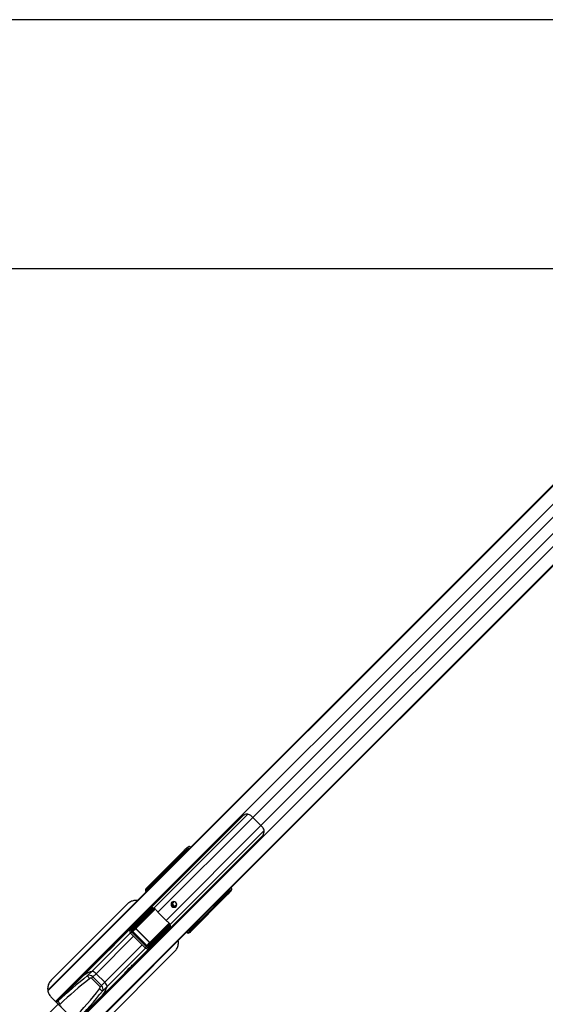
# Paper-space layout '2.5M DUO Wall Base Bracket' of a CAD drawing. Header units: millimetres. Extents: x 20 to 18989, y 40 to 14956.
# Tile 64 of 109: x 5294 to 6177, y 13301 to 14956. Entities that reach past the tile are written whole.
import ezdxf

# ---------------------------------------------------------------- set-up
doc = ezdxf.new("R2010")
doc.units = ezdxf.units.MM
doc.layers.add('COMPONENT_GEOMETRY', color=7, linetype='Continuous')
doc.styles.add('SLDTEXTSTYLE1', font='TXT', dxfattribs={"width": 0.75})
doc.dimstyles.new('SLDDIMSTYLE0', dxfattribs={"dimtxt": 150, "dimasz": 6.604, "dimexe": 0, "dimexo": 0.0625, "dimgap": 37.5, "dimtad": 0, "dimtih": 1, "dimtoh": 1, "dimdec": 0, "dimlfac": 0.5, "dimrnd": 1e-09, "dimzin": 12, "dimdsep": 46, "dimtxsty": 'SLDTEXTSTYLE1', "dimsah": 1, "dimcen": 0.09, "dimadec": 0, "dimazin": 3, "dimtfac": 1, "dimtdec": 0, "dimtofl": 0, "dimtmove": 0, "dimatfit": 3, "dimfxl": 1, "dimfrac": 2, "dimtolj": 1, "dimtzin": 12, "dimarcsym": 0})

# ---------------------------------------------------------------- blocks, each defined once
blk = doc.blocks.new('_D_21')
at = {"layer": 'COMPONENT_GEOMETRY', "color": 7, "ltscale": 2}
for p, q in [((6537.7, 14955.6), (559, 14955.6)), ((565.4, 14955.6), (565.4, 12296.7)), ((565.4, 9399.7), (565.4, 12058.6)), ((4049.4, 9399.7), (559, 9399.7))]:
    blk.add_line(p, q, dxfattribs=at)
for points in [[(565.4, 14955.6), (564.3, 14949), (566.4, 14949)], [(565.4, 9399.7), (566.4, 9406.3), (564.3, 9406.3)]]:
    blk.add_solid(points, dxfattribs=at)
at = {"layer": 'COMPONENT_GEOMETRY', "color": 7, "ltscale": 2, "insert": (343.7, 12252), "char_height": 150, "attachment_point": 1, "style": 'SLDTEXTSTYLE1'}
blk.add_mtext('2778', dxfattribs=at)

psp = doc.layouts.new('2.5M DUO Wall Base Bracket')

# ---------------------------------------------------------------- linework, layer by layer
at = {"color": 8, "linetype": 'Continuous', "lineweight": 25, "ltscale": 2}
for p, q in [((6551.47, 14534.14), (5341.11, 13323.78)), ((6550.96, 14534.65), (5560.48, 13544.16)), ((6568.58, 14520.72), (5353.93, 13306.06)), ((6604.36, 14484.94), (5389.71, 13270.28)), ((6617.79, 14467.82), (5407.16, 13257.19)), ((6618.29, 14467.31), (5632.67, 13481.69)), ((6520.13, 14450.4), (5685.18, 13615.46)), ((6534.05, 14436.48), (5699.11, 13601.53)), ((5677.2, 13620.64), (5519.32, 13462.76)), ((5685.18, 13615.46), (5525.96, 13456.24)), ((5699.11, 13601.53), (5539.88, 13442.31)), ((5704.29, 13593.55), (5546.41, 13435.67)), ((5573.07, 13557.3), (5571.54, 13558.67)), ((5573.78, 13560.15), (5574.91, 13559.14)), ((5554.18, 13537.86), (5340.93, 13324.61)), ((5516.98, 13501.21), (5515.79, 13502.63)), ((5516.38, 13503.5), (5515.85, 13502.97)), ((5516.06, 13502.78), (5517.19, 13501.42)), ((5516.57, 13503.94), (5516.64, 13504.02)), ((5516.9, 13502.15), (5517.36, 13502.62)), ((5517.36, 13502.62), (5517.87, 13502.11)), ((5518.93, 13503.16), (5518.42, 13503.67)), ((5519.31, 13504.57), (5519.82, 13504.06)), ((5527.21, 13511.44), (5525.84, 13513.09)), ((5526.1, 13513.23), (5527.42, 13511.65)), ((5508.66, 13495.94), (5508.74, 13496.02)), ((5508.99, 13494.16), (5509.46, 13494.62)), ((5509.27, 13493.88), (5509.74, 13494.34)), ((5509.36, 13493.63), (5509.37, 13493.61)), ((5642.31, 13487.89), (5640.95, 13489.42)), ((5642.79, 13491.26), (5643.79, 13490.14)), ((5620.31, 13469.34), (5407.96, 13256.98)), ((5489.15, 13429.57), (5521.03, 13461.45)), ((5521.4, 13461.12), (5489.39, 13429.11)), ((5515.76, 13463.07), (5514.76, 13461.76)), ((5512.76, 13405.74), (5544.82, 13437.81)), ((5545.13, 13437.41), (5513.22, 13405.5)), ((5546.16, 13435.78), (5545.3, 13434.72)), ((5586.28, 13432.14), (5584.86, 13433.33)), ((5585.07, 13433.54), (5586.42, 13432.41)), ((5585.76, 13434.22), (5586.27, 13433.71)), ((5585.8, 13433.25), (5586.27, 13433.71)), ((5586.62, 13432.2), (5587.15, 13432.73)), ((5587.32, 13434.77), (5586.81, 13435.28)), ((5587.71, 13436.18), (5588.22, 13435.67)), ((5596.73, 13442.19), (5595.09, 13443.56)), ((5595.3, 13443.77), (5596.88, 13442.45)), ((5479.59, 13421.39), (5414.91, 13356.72)), ((5479.52, 13421.46), (5481.4, 13423.34)), ((5577.26, 13425.73), (5577.27, 13425.71)), ((5577.99, 13426.09), (5577.53, 13425.62)), ((5578.27, 13425.81), (5577.81, 13425.34)), ((5485.12, 13415.86), (5422.11, 13352.85)), ((5499.51, 13401.47), (5436.5, 13338.46)), ((5505.04, 13395.94), (5440.37, 13331.27)), ((5505.11, 13395.87), (5506.99, 13397.75)), ((5358, 13306.39), (5355.76, 13304.23))]:
    psp.add_line(p, q, dxfattribs=at)
at = {"color": 7, "linetype": 'Continuous', "lineweight": 25, "ltscale": 2}
for p, q in [((6618.57, 14467.04), (5648.46, 13496.93)), ((6307.05, 14291.29), (5575.65, 13559.89)), ((5668.36, 13617.95), (5355.2, 13304.79)), ((5699.11, 13601.53), (5685.18, 13615.46)), ((5388.44, 13271.56), (5701.59, 13584.71)), ((5574.97, 13563.86), (5577.64, 13566.52)), ((5575.18, 13564.66), (5577.64, 13566.52)), ((5569.44, 13559.33), (5505.78, 13495.67)), ((5507.53, 13496.99), (5569.9, 13559.36)), ((5571.54, 13558.67), (5526.1, 13513.23)), ((5571.36, 13555.6), (5558.75, 13542.99)), ((5575.65, 13559.89), (5571.36, 13555.6)), ((5573.73, 13562.92), (5574.97, 13563.86)), ((5575.03, 13561.08), (5573.78, 13560.15)), ((5556.59, 13540.83), (5340.83, 13325.07)), ((5554.18, 13537.86), (5553.93, 13537.49)), ((5560.48, 13544.16), (5554.18, 13537.86)), ((5555.96, 13539.3), (5560.48, 13544.16)), ((5558.75, 13542.99), (5556.59, 13540.83)), ((5511.88, 13499.98), (5508.67, 13495.95)), ((5511.95, 13500.06), (5508.74, 13496.02)), ((5509.73, 13497.02), (5514.3, 13502.53)), ((5515.79, 13502.63), (5511.1, 13496.97)), ((5521.33, 13509.91), (5516.57, 13503.94)), ((5521.43, 13510.03), (5516.64, 13504.02)), ((5516.64, 13504.02), (5517.72, 13505.09)), ((5516.9, 13502.15), (5517.41, 13501.64)), ((5518.42, 13503.67), (5517.36, 13502.62)), ((5517.72, 13505.09), (5524.41, 13513.17)), ((5519.31, 13504.57), (5518.42, 13503.67)), ((5525.79, 13513.14), (5519.09, 13505.05)), ((5521.43, 13510.03), (5521.34, 13509.9)), ((5505.78, 13495.67), (5507.53, 13496.99)), ((5508.74, 13496.02), (5509.73, 13497.02)), ((5508.99, 13494.16), (5509.27, 13493.88)), ((5509.27, 13493.88), (5509.47, 13493.7)), ((5510.43, 13495.6), (5509.46, 13494.62)), ((5509.46, 13494.62), (5509.74, 13494.34)), ((5509.74, 13494.34), (5510.71, 13495.32)), ((5510.43, 13495.6), (5511.33, 13496.49)), ((5510.71, 13495.32), (5510.43, 13495.6)), ((5510.71, 13495.32), (5511.61, 13496.21)), ((5511.33, 13496.49), (5511.61, 13496.21)), ((5642.98, 13485.79), (5579.32, 13422.13)), ((5643.01, 13486.25), (5580.64, 13423.88)), ((5596.88, 13442.45), (5642.31, 13487.89)), ((5636.64, 13485.11), (5631.47, 13479.94)), ((5644.15, 13492.62), (5636.64, 13485.11)), ((5643.79, 13490.14), (5644.73, 13491.38)), ((5648.46, 13496.93), (5644.15, 13492.62)), ((5647.5, 13491.32), (5646.57, 13490.08)), ((5650.17, 13494), (5647.5, 13491.32)), ((5648.31, 13491.53), (5650.17, 13494)), ((5474.74, 13470.02), (5346.5, 13341.78)), ((5623.29, 13471.76), (5408.4, 13256.86)), ((5618.41, 13468.08), (5620.31, 13469.34)), ((5632.67, 13481.69), (5620.23, 13470.1)), ((5622.47, 13471.49), (5620.31, 13469.34)), ((5628.36, 13477.38), (5620.98, 13470.51)), ((5620.98, 13470.51), (5622.47, 13471.49)), ((5628.36, 13477.38), (5622.47, 13471.49)), ((5625.44, 13473.91), (5623.29, 13471.76)), ((5631.47, 13479.94), (5625.44, 13473.91)), ((5632.67, 13481.69), (5628.36, 13477.38)), ((5479.79, 13427.46), (5513.76, 13461.35)), ((5516.35, 13461.11), (5481.65, 13426.49)), ((5483.84, 13426.48), (5518.33, 13460.97)), ((5518.82, 13460.04), (5484.33, 13425.55)), ((5512.07, 13460.97), (5511.8, 13461.24)), ((5516.12, 13461.84), (5518.37, 13461.65)), ((5539.88, 13442.31), (5525.96, 13456.24)), ((5483.78, 13432.66), (5452.07, 13400.95)), ((5483.84, 13432.73), (5479.38, 13427)), ((5484.29, 13433.25), (5479.79, 13427.46)), ((5498.39, 13447.31), (5484.29, 13433.25)), ((5509.2, 13400.68), (5543.69, 13435.17)), ((5544.62, 13434.69), (5510.13, 13400.2)), ((5510.14, 13398), (5544.76, 13432.7)), ((5585.29, 13433.76), (5585.8, 13433.25)), ((5586.27, 13433.71), (5587.32, 13434.77)), ((5587.32, 13434.77), (5588.22, 13435.67)), ((5587.59, 13432.93), (5593.57, 13437.69)), ((5587.59, 13432.93), (5587.66, 13432.99)), ((5587.66, 13432.99), (5593.68, 13437.78)), ((5588.74, 13434.07), (5587.66, 13432.99)), ((5588.7, 13435.44), (5596.78, 13442.15)), ((5596.81, 13440.77), (5588.74, 13434.07)), ((5593.57, 13437.69), (5593.68, 13437.78)), ((5479.52, 13421.46), (5505.11, 13395.87)), ((5481.4, 13423.34), (5506.99, 13397.75)), ((5483.92, 13423.81), (5483.49, 13423.39)), ((5507.03, 13399.85), (5483.49, 13423.39)), ((5489.09, 13428.12), (5483.92, 13423.81)), ((5483.92, 13423.81), (5507.46, 13400.27)), ((5484.33, 13425.55), (5489.15, 13429.57)), ((5489.3, 13428.33), (5489.09, 13428.12)), ((5511.77, 13405.44), (5489.09, 13428.12)), ((5489.3, 13428.33), (5511.98, 13405.65)), ((5545, 13430.11), (5511.11, 13396.15)), ((5544.89, 13428.15), (5544.62, 13428.42)), ((5577.53, 13425.62), (5577.81, 13425.34)), ((5578.96, 13427.06), (5577.99, 13426.09)), ((5577.99, 13426.09), (5578.27, 13425.81)), ((5578.27, 13425.81), (5579.24, 13426.78)), ((5579.86, 13427.96), (5578.96, 13427.06)), ((5579.24, 13426.78), (5578.96, 13427.06)), ((5580.14, 13427.68), (5579.24, 13426.78)), ((5580.64, 13423.88), (5579.32, 13422.13)), ((5579.6, 13425.02), (5583.62, 13428.23)), ((5579.67, 13425.09), (5579.6, 13425.02)), ((5579.67, 13425.09), (5583.71, 13428.3)), ((5580.66, 13426.08), (5579.67, 13425.09)), ((5579.86, 13427.96), (5580.14, 13427.68)), ((5580.62, 13427.45), (5586.28, 13432.14)), ((5586.18, 13430.66), (5580.66, 13426.08)), ((5484.6, 13368.43), (5516.31, 13400.13)), ((5507.46, 13400.27), (5507.03, 13399.85)), ((5507.46, 13400.27), (5511.77, 13405.44)), ((5513.22, 13405.5), (5509.2, 13400.68)), ((5510.65, 13395.73), (5516.38, 13400.19)), ((5511.11, 13396.15), (5516.89, 13400.64)), ((5511.98, 13405.65), (5511.77, 13405.44)), ((5530.96, 13414.74), (5516.89, 13400.64)), ((5437.62, 13386.5), (5398.88, 13347.76)), ((5426.13, 13262.15), (5554.37, 13390.39)), ((5355.7, 13304.29), (5401.53, 13350.13)), ((5407.7, 13349.51), (5414.91, 13356.72)), ((5416.63, 13347.38), (5422.11, 13352.85)), ((5422.11, 13352.85), (5436.5, 13338.46)), ((5431.41, 13315.23), (5470.15, 13353.98)), ((5414.38, 13345.12), (5416.63, 13347.38)), ((5428.77, 13330.74), (5414.38, 13345.12)), ((5416.63, 13347.38), (5431.02, 13332.99)), ((5431.02, 13332.99), (5436.5, 13338.46)), ((5387.94, 13272.05), (5433.78, 13317.89)), ((5428.77, 13330.74), (5431.02, 13332.99)), ((5433.16, 13324.06), (5440.37, 13331.27)), ((5346.5, 13313.49), (5358.24, 13301.75))]:
    psp.add_line(p, q, dxfattribs=at)
at = {"color": 7, "linetype": 'Continuous', "lineweight": 25, "ltscale": 2, "flags": 128}
for points in [[(6535.83, 14536.92), (5333.11, 14536.86), (4051.92, 14536.84)], [(5556.39, 13465.68), (5557.4, 13467.22), (5557.71, 13469.06), (5557.28, 13470.93), (5556.18, 13472.53), (5554.58, 13473.63), (5552.71, 13474.06), (5550.86, 13473.75), (5549.32, 13472.75), (5548.32, 13471.21), (5548.01, 13469.36), (5548.44, 13467.49), (5549.54, 13465.89), (5551.14, 13464.79), (5553.01, 13464.36), (5554.85, 13464.67), (5556.39, 13465.68)], [(5445.02, 13393.56), (5445.05, 13393.59), (5447.96, 13396.64), (5450.42, 13399.24), (5452.08, 13400.96), (5452.69, 13401.51), (5452.15, 13400.83), (5450.51, 13399.06), (5449.35, 13397.85), (5448, 13396.49), (5446.53, 13395.03), (5444.98, 13393.52), (5441.93, 13390.61), (5439.33, 13388.15), (5437.62, 13386.5), (5437.62, 13386.5)], [(5470.15, 13353.98), (5470.15, 13353.98), (5471.81, 13355.69), (5474.26, 13358.29), (5477.18, 13361.34), (5478.69, 13362.89), (5480.14, 13364.36), (5481.5, 13365.7), (5482.71, 13366.87), (5484.48, 13368.5), (5485.15, 13369.04), (5484.6, 13368.43), (5484.6, 13368.43)]]:
    psp.add_lwpolyline(points, dxfattribs=at)
at = {"color": 7, "linetype": 'Continuous', "lineweight": 25, "ltscale": 4}
for centre, radius, start, end in [((5653.67, 13584.04), 44.5, 44.91836, 52.21607), ((5667.69, 13570.02), 44.5, 37.78393, 45.08164), ((5570.11, 13557.59), 1.79, 37.06503, 96.71284), ((5575.17, 13561.56), 1.98, 136.717, 225.53616), ((5576.41, 13562.5), 1.98, 136.717, 225.53616), ((5570.02, 13527.42), 18.97, 135.04186, 146.63427), ((5572.17, 13529.59), 18.97, 135.04086, 146.50083), ((5511.86, 13500.28), 0.236, 231.54846, 292.66996), ((5514.21, 13502.73), 0.222, 233.4128, 294.0866), ((5514.77, 13503.78), 1.34, 310.97148, 322.92231), ((5515.52, 13503.47), 0.879, 288.41217, 308.2307), ((5518.38, 13504.37), 0.98, 43.84257, 132.61094), ((5521.35, 13510.18), 0.178, 240.80793, 298.84797), ((5524.33, 13513.3), 0.16, 245.07828, 301.22429), ((5525.59, 13513.91), 0.797, 284.97456, 307.18843), ((5525.56, 13513.92), 0.876, 288.37862, 308.25129), ((5510.39, 13496.29), 0.98, 43.84291, 132.6106), ((5641.24, 13486.46), 1.79, 353.28716, 52.93497), ((5645.21, 13491.52), 1.98, 224.46384, 313.283), ((5646.15, 13492.77), 1.98, 224.46384, 313.283), ((5554.23, 13470.59), 5.05, 147.85432, 302.14568), ((5553.85, 13470.5), 3.27, 80.87164, 228.67609), ((5554.13, 13470.23), 3.27, 221.8646, 8.58766), ((5609.88, 13485.18), 18.97, 303.36645, 314.95778), ((5612.04, 13487.34), 18.97, 303.36573, 314.95814), ((5515.07, 13461.23), 0.617, 119.68354, 153.41211), ((5514.88, 13461.05), 1.48, 2.45423, 32.47753), ((5516.42, 13461.4), 1.96, 347.3624, 7.2734), ((5517.72, 13460.06), 1.1, 359.02428, 56.0035), ((5518.04, 13460.69), 1.01, 320.15385, 71.30463), ((5567.74, 13498.07), 59.13, 219.55024, 225.03563), ((5581.72, 13484.1), 59.13, 224.96437, 230.44976), ((5544.34, 13434.39), 1.01, 18.69537, 129.84615), ((5543.71, 13434.07), 1.1, 33.9965, 90.97572), ((5545.05, 13432.77), 1.96, 82.7266, 102.6376), ((5544.7, 13431.23), 1.48, 57.52247, 87.54577), ((5588.02, 13434.73), 0.98, 317.38906, 46.15743), ((5593.83, 13437.7), 0.178, 151.15203, 209.19207), ((5597.57, 13441.91), 0.876, 141.74871, 161.62138), ((5597.55, 13441.94), 0.797, 142.81157, 165.02544), ((5596.95, 13440.68), 0.16, 148.77571, 204.92172), ((5479.83, 13425.27), 2.2, 33.96023, 90.87031), ((5483.23, 13425.57), 1.1, 359.03996, 55.98782), ((5489.7, 13429.56), 0.549, 179.01868, 236.0091), ((5544.88, 13431.42), 0.617, 296.58789, 330.31646), ((5579.94, 13426.75), 0.98, 317.3894, 46.15709), ((5583.92, 13428.21), 0.236, 157.33004, 218.45154), ((5586.38, 13430.57), 0.222, 155.9134, 216.5872), ((5587.11, 13431.87), 0.879, 141.7693, 161.58783), ((5587.43, 13431.13), 1.34, 127.07769, 139.02852), ((5509.22, 13399.58), 1.1, 34.01218, 90.96004), ((5513.21, 13406.05), 0.549, 213.9909, 270.98132), ((5508.91, 13396.18), 2.2, 359.12969, 56.03977), ((5423.27, 13323.09), 34.66, 103.95931, 140.55937), ((5424.1, 13321.2), 36.69, 104.4995, 127.95433), ((5414.13, 13346.65), 10.11, 37.87356, 85.57084), ((5421.75, 13354.55), 14.92, 199.7191, 223.06858), ((5430.3, 13330.49), 10.11, 4.42916, 52.12644), ((5438.19, 13338.1), 14.92, 226.93142, 250.2809), ((5406.98, 13339.48), 34.39, 309.29184, 346.18948), ((5404.85, 13340.45), 36.69, 322.04567, 345.5005), ((5368.75, 13310.14), 11.39, 199.25665, 230.26651), ((5364.18, 13312.36), 1, 62.4576, 135)]:
    psp.add_arc(centre, radius, start, end, dxfattribs=at)
at = {"color": 8, "linetype": 'Continuous', "lineweight": 25, "ltscale": 4}
for centre, radius, start, end in [((5507.75, 13495.32), 1.68, 40.10416, 97.35767), ((5517.64, 13485.3), 11.75, 134.84564, 138.74805), ((5568.94, 13433.99), 11.75, 311.25195, 315.15436), ((5578.97, 13424.1), 1.68, 352.64233, 49.89584)]:
    psp.add_arc(centre, radius, start, end, dxfattribs=at)
at = {"color": 7, "linetype": 'Continuous', "lineweight": 25, "ltscale": 4}
for centre, major_axis, ratio, start_param, end_param in [((5581.82, 13562.22), (4.24, -4.24), 0.3295798, 2.0395283, 3.0955894), ((5684.5, 13442.46), (221.5, 221.5), 0.5107684, 1.5707963, 1.6398026), ((5688.79, 13446.75), (221.5, 221.5), 0.5107684, 1.5707963, 1.6406095), ((5571.17, 13560.66), (4.33, 4.18), 0.0438581, 0.3439498, 1.939496), ((5571.05, 13560.25), (2.88, 2.79), 0.0438581, 0.3439498, 1.939496), ((5572.44, 13558.81), (1.57, 1.28), 0.2462972, 0.3800283, 1.9755744), ((5555.55, 13539.1), (1.68, 1.76), 0.0656844, 2.7914656, 4.8889634), ((5465.9, 13452.54), (71.32, 74.15), 0.0006481, 5.4092127, 5.4533618), ((5466.26, 13452.19), (70.97, 74.51), 0.0008516, 5.4109204, 5.4550695), ((5514.8, 13501.57), (0.83, 1.22), 0.6768411, 6.0573316, 6.2513323), ((5514.74, 13501.39), (1.06, 1.62), 0.7727027, 6.0539511, 6.2479518), ((5517.71, 13502.97), (1.06, -1.06), 0.3305965, 3.1764992, 4.712389), ((5518.79, 13504.05), (1.06, -1.06), 0.3524771, 3.1764992, 4.712389), ((5519.45, 13504.7), (0.354, -0.354), 0.3743577, 3.1764992, 4.712389), ((5465.9, 13452.54), (71.32, 74.15), 0.0006481, 5.6002556, 5.6700895), ((5466.26, 13452.19), (70.97, 74.51), 0.0008516, 5.6019633, 5.6717972), ((5527.03, 13513.66), (1.77, -1.77), 0.5087004, 4.5118264, 4.5378561), ((5527.36, 13513.99), (1.41, -1.41), 0.7241758, 4.5118264, 4.5378561), ((5508.8, 13492.98), (3.69, -1.73), 0.9084912, 2.8237982, 4.3957505), ((5510.43, 13494.21), (3.27, -2.34), 0.932843, 2.9867722, 4.5587245), ((5509.81, 13494.97), (1.06, -1.06), 0.3305965, 3.1764992, 4.712389), ((5510.8, 13495.97), (1.06, -1.06), 0.3524771, 3.1764992, 4.712389), ((5511.46, 13496.63), (0.354, -0.354), 0.3743577, 3.1764992, 4.712389), ((5531.01, 13605.76), (222.39, 222.39), 0.5087356, 4.6425758, 4.712389), ((5535.32, 13610.06), (222.39, 222.39), 0.5087356, 4.6425758, 4.712389), ((5642.46, 13488.8), (1.28, 1.57), 0.2462972, 4.3076109, 5.903157), ((5644.31, 13487.52), (4.18, 4.33), 0.0438581, 4.3436893, 5.9392355), ((5643.9, 13487.41), (2.79, 2.88), 0.0438581, 4.3436893, 5.9392355), ((5645.87, 13498.17), (-4.24, 4.24), 0.3295798, 3.1875959, 4.243657), ((5620.03, 13469.7), (1.76, 1.68), 0.0656844, 1.3963176, 3.4917197), ((5479.06, 13430.6), (192.03, 191.31), 0.0067039, 4.8065492, 4.8845862), ((5515.41, 13453.68), (5.76, 5.76), 0.8205601, 0.4800861, 0.7564561), ((5579.04, 13508.15), (84.02, 68.6), 0.0107882, 2.3218814, 2.3610846), ((5487.03, 13430.32), (3.02, 3.58), 0.8534878, 1.4707385, 1.617673), ((5591.8, 13495.39), (68.6, 84.02), 0.0107882, 3.9221007, 3.9613039), ((5537.33, 13431.76), (5.76, 5.76), 0.8205601, 5.5267292, 5.8030992), ((5586.62, 13434.07), (1.06, -1.06), 0.3305965, 4.712389, 6.2482787), ((5587.69, 13435.14), (1.06, -1.06), 0.3524771, 4.712389, 6.2482787), ((5588.35, 13435.8), (0.354, -0.354), 0.3743577, 4.712389, 6.2482787), ((5535.84, 13382.61), (74.51, 70.97), 0.0008516, 0.6113881, 0.681222), ((5536.19, 13382.26), (74.15, 71.32), 0.0006481, 0.6130958, 0.6829297), ((5597.31, 13443.38), (1.77, -1.77), 0.5087004, 4.8869219, 4.9129515), ((5597.64, 13443.71), (1.41, -1.41), 0.7241758, 4.8869219, 4.9129515), ((5482.55, 13424.57), (2.8, 3.2), 0.9399897, 1.4841326, 3.0830343), ((5483.02, 13425.03), (1.51, 1.79), 0.8534878, 1.4707385, 3.0696403), ((5485.31, 13425.12), (1.89, 1.66), 0.7960113, 1.6519995, 3.1931135), ((5485.08, 13424.89), (1.2, 1.04), 0.6306565, 1.6531679, 3.1942819), ((5489.87, 13428.88), (0.811, 0.731), 0.9160627, 1.6419372, 3.1830512), ((5489.76, 13428.77), (0.472, 0.414), 0.7960113, 1.6519995, 3.1931135), ((5514.25, 13395.41), (191.31, 192.03), 0.0067039, 1.3986212, 1.4766361), ((5576.63, 13425.15), (-1.73, 3.69), 0.9084912, 1.8874348, 3.4593871), ((5577.86, 13426.78), (-2.34, 3.27), 0.932843, 1.7244608, 3.2964131), ((5578.62, 13426.16), (1.06, -1.06), 0.3305965, 4.712389, 6.2482787), ((5579.62, 13427.15), (1.06, -1.06), 0.3524771, 4.712389, 6.2482787), ((5580.27, 13427.81), (0.354, -0.354), 0.3743577, 4.712389, 6.2482787), ((5535.84, 13382.61), (74.51, 70.97), 0.0008516, 0.8281158, 0.8722649), ((5536.19, 13382.26), (74.15, 71.32), 0.0006481, 0.8298235, 0.8739726), ((5585.22, 13431.15), (1.22, 0.83), 0.6768411, 0.031853, 0.2258537), ((5585.04, 13431.09), (1.62, 1.06), 0.7727027, 0.0352335, 0.2292342), ((5508.77, 13401.66), (1.66, 1.89), 0.7960113, 3.0900718, 4.6311858), ((5508.53, 13401.43), (1.04, 1.2), 0.6306565, 3.0889034, 4.6300174), ((5512.53, 13406.23), (0.731, 0.811), 0.9160627, 3.1001341, 4.6412481), ((5512.41, 13406.11), (0.414, 0.472), 0.7960113, 3.0900718, 4.6311858), ((5513.97, 13403.38), (3.58, 3.02), 0.8534878, 4.6655123, 4.8124468), ((5508.21, 13398.9), (3.2, 2.8), 0.9399897, 3.200151, 4.7990528), ((5508.68, 13399.37), (1.79, 1.51), 0.8534878, 3.213545, 4.8124468), ((5412.35, 13343.09), (-5.66, 5.66), 0.7578134, 4.712389, 6.0741317), ((5503.26, 13127.36), (305, 305), 0.5324147, 1.3617427, 1.5154062), ((5502.58, 13126.68), (303.43, 303.43), 0.5211931, 1.3617427, 1.5154062), ((5411.67, 13342.41), (2.71, 2.71), 0.5211931, 0, 1.3617427), ((5210.33, 13418.93), (303.43, 303.43), 0.5211931, 4.7677791, 4.9214426), ((5211.01, 13419.61), (305, 305), 0.5324147, 4.7677791, 4.9214426), ((5426.06, 13328.02), (2.71, 2.71), 0.5211931, 4.9214426, 6.2831853), ((5426.74, 13328.7), (-5.66, 5.66), 0.7578134, 3.3506463, 4.712389)]:
    psp.add_ellipse(centre, major_axis=major_axis, ratio=ratio, start_param=start_param, end_param=end_param, dxfattribs=at)
at = {"color": 8, "linetype": 'Continuous', "lineweight": 25, "ltscale": 4}
for centre, major_axis, ratio, start_param, end_param in [((5579.14, 13559.55), (-4.24, 4.24), 0.3295099, 5.1803848, 6.237318), ((5577.81, 13558.22), (2.83, -2.83), 0.3295798, 2.3137493, 3.0955894), ((5510.68, 13494.95), (1.85, -0.86), 0.9084912, 4.074793, 4.3957505), ((5511.74, 13496.34), (0.354, -0.354), 0.3743577, 4.712389, 5.266749), ((5641.86, 13494.16), (-2.83, 2.83), 0.3295798, 3.1875959, 3.969436), ((5643.2, 13495.5), (4.24, -4.24), 0.3295099, 0.0458673, 1.1028005), ((5496.41, 13440.72), (28.45, 34.84), 0.0109144, 5.3549514, 5.4147331), ((5524.37, 13412.76), (34.84, 28.45), 0.0109144, 0.8684522, 0.9282339), ((5578.6, 13427.03), (-0.86, 1.85), 0.9084912, 1.8874348, 2.2076697), ((5579.99, 13428.09), (0.354, -0.354), 0.3743577, 4.158029, 4.712389)]:
    psp.add_ellipse(centre, major_axis=major_axis, ratio=ratio, start_param=start_param, end_param=end_param, dxfattribs=at)
at = {"color": 7, "linetype": 'Continuous', "lineweight": 25, "ltscale": 2}
for points, knots in [([(5680.93, 13619.21), (5680.11, 13619.7), (5678.46, 13620.68), (5675.42, 13620.98), (5672.67, 13620.51), (5670.43, 13619.52), (5669.11, 13618.65), (5668.55, 13618.12), (5668.36, 13617.95)], [0, 0, 0, 0, 0.21292978, 0.42460378, 0.6767697, 0.83002793, 0.94447997, 1, 1, 1, 1]), ([(5701.59, 13584.71), (5701.93, 13585.1), (5702.73, 13585.99), (5703.85, 13588.15), (5704.59, 13590.98), (5704.53, 13594.37), (5703.4, 13596.33), (5702.85, 13597.29)], [0, 0, 0, 0, 0.1096261, 0.2567244, 0.4997856, 0.7551802, 1, 1, 1, 1]), ([(5514.08, 13502.56), (5514.17, 13502.64), (5514.34, 13502.81), (5514.68, 13503.03), (5515.07, 13503.17), (5515.49, 13503.16), (5515.73, 13503.04), (5515.85, 13502.97)], [0, 0, 0, 0, 0.1896968, 0.387977, 0.597564, 0.8043822, 1, 1, 1, 1]), ([(5515.66, 13502.77), (5515.56, 13502.83), (5515.4, 13502.93), (5515.18, 13502.96), (5515, 13502.95), (5514.87, 13502.92), (5514.68, 13502.84), (5514.49, 13502.72), (5514.37, 13502.59), (5514.3, 13502.53)], [0, 0, 0, 0, 0.20402952, 0.36835522, 0.40895912, 0.56255327, 0.60855183, 0.80276001, 1, 1, 1, 1]), ([(5516.57, 13503.94), (5516.5, 13503.82), (5516.37, 13503.62), (5516.33, 13503.28), (5516.37, 13502.99), (5516.48, 13502.68), (5516.66, 13502.4), (5516.83, 13502.23), (5516.9, 13502.15)], [0, 0, 0, 0, 0.1995968, 0.3513143, 0.4943388, 0.6461846, 0.8522285, 1, 1, 1, 1]), ([(5524.26, 13513.16), (5524.35, 13513.24), (5524.5, 13513.39), (5524.77, 13513.57), (5525.06, 13513.68), (5525.39, 13513.7), (5525.62, 13513.63), (5525.87, 13513.5), (5525.98, 13513.37), (5526.07, 13513.27)], [0, 0, 0, 0, 0.1677118, 0.3093989, 0.442102, 0.597351, 0.7692248, 0.800225, 1, 1, 1, 1]), ([(5525.79, 13513.14), (5525.72, 13513.22), (5525.56, 13513.4), (5525.28, 13513.53), (5525.03, 13513.54), (5524.87, 13513.5), (5524.75, 13513.44), (5524.67, 13513.39), (5524.54, 13513.29), (5524.47, 13513.23), (5524.41, 13513.17)], [0, 0, 0, 0, 0.215847, 0.4289608, 0.5802647, 0.6862119, 0.7011117, 0.8134487, 0.8319786, 1, 1, 1, 1]), ([(5508.67, 13495.95), (5508.6, 13495.83), (5508.47, 13495.63), (5508.43, 13495.29), (5508.46, 13494.99), (5508.58, 13494.69), (5508.76, 13494.41), (5508.92, 13494.23), (5508.99, 13494.16)], [0, 0, 0, 0, 0.1995845, 0.3513273, 0.4943255, 0.6461753, 0.8522246, 1, 1, 1, 1]), ([(5636.64, 13485.11), (5636.42, 13484.89), (5635.97, 13484.44), (5635.04, 13483.53), (5634.05, 13482.56), (5633.1, 13481.6), (5632.29, 13480.79), (5631.72, 13480.2), (5631.48, 13479.95), (5631.47, 13479.94), (5631.47, 13479.94)], [0, 0, 0, 0, 0.1335903, 0.267193, 0.4008107, 0.534417, 0.6680087, 0.801601, 0.935224, 1, 1, 1, 1]), ([(5491.43, 13475.67), (5489.47, 13475.76), (5485.52, 13475.96), (5479.52, 13473.97), (5476.41, 13471.39), (5474.74, 13470.02)], [0, 0, 0, 0, 0.3140442, 0.6332642, 1, 1, 1, 1]), ([(5519.32, 13462.76), (5518.99, 13462.9), (5518.26, 13463.21), (5516.68, 13463.33), (5514.54, 13462.95), (5512.51, 13461.9), (5511.3, 13460.89), (5510.88, 13460.46), (5510.87, 13460.46)], [0, 0, 0, 0, 0.1251355, 0.2780399, 0.4928405, 0.8046354, 0.9973289, 1, 1, 1, 1]), ([(5513.76, 13461.35), (5513.77, 13461.35), (5513.88, 13461.45), (5514.18, 13461.66), (5514.55, 13461.73), (5514.76, 13461.76)], [0, 0, 0, 0, 0.0106673, 0.423194, 1, 1, 1, 1]), ([(5513.76, 13461.35), (5513.76, 13461.35), (5513.84, 13461.42), (5514.05, 13461.53), (5514.35, 13461.51), (5514.52, 13461.5)], [0, 0, 0, 0, 0.0106139, 0.4231887, 1, 1, 1, 1]), ([(5516.35, 13461.11), (5516.08, 13461.18), (5515.71, 13461.28), (5515.21, 13461.38), (5514.85, 13461.45), (5514.63, 13461.49), (5514.52, 13461.5)], [0, 0, 0, 0, 0.425573, 0.5656637, 0.7945065, 1, 1, 1, 1]), ([(5514.76, 13461.76), (5514.84, 13461.77), (5515.01, 13461.77), (5515.47, 13461.81), (5515.85, 13461.83), (5516.12, 13461.84)], [0, 0, 0, 0, 0.1841689, 0.4072111, 1, 1, 1, 1]), ([(5522.15, 13460.42), (5521.51, 13461.1), (5520.62, 13462.03), (5519.6, 13462.6), (5519.32, 13462.76)], [0, 0, 0, 0, 0.7198785, 1, 1, 1, 1]), ([(5546.41, 13435.67), (5545.96, 13436.4), (5545.32, 13437.41), (5544.34, 13438.26), (5544.07, 13438.5)], [0, 0, 0, 0, 0.7201185, 1, 1, 1, 1]), ([(5544.11, 13427.22), (5544.11, 13427.23), (5544.54, 13427.66), (5545.55, 13428.86), (5546.59, 13430.9), (5546.98, 13433.03), (5546.86, 13434.61), (5546.55, 13435.34), (5546.41, 13435.67)], [0, 0, 0, 0, 0.0026711, 0.1953646, 0.5071595, 0.7219601, 0.8748645, 1, 1, 1, 1]), ([(5545.15, 13430.87), (5545.13, 13430.98), (5545.1, 13431.2), (5545, 13431.73), (5544.88, 13432.25), (5544.79, 13432.61), (5544.76, 13432.7)], [0, 0, 0, 0, 0.205518, 0.4343882, 0.8552395, 1, 1, 1, 1]), ([(5545.3, 13434.72), (5545.37, 13434.31), (5545.52, 13433.57), (5545.5, 13432.82), (5545.49, 13432.47)], [0, 0, 0, 0, 0.5447123, 1, 1, 1, 1]), ([(5585.8, 13433.25), (5585.88, 13433.18), (5586.09, 13432.98), (5586.44, 13432.77), (5586.86, 13432.68), (5587.26, 13432.72), (5587.47, 13432.85), (5587.59, 13432.93)], [0, 0, 0, 0, 0.1526869, 0.4213626, 0.6263849, 0.8018677, 1, 1, 1, 1]), ([(5596.81, 13440.77), (5596.87, 13440.82), (5596.98, 13440.93), (5597.08, 13441.08), (5597.14, 13441.21), (5597.17, 13441.3), (5597.19, 13441.45), (5597.17, 13441.64), (5597.05, 13441.89), (5596.9, 13442.06), (5596.8, 13442.14), (5596.78, 13442.15)], [0, 0, 0, 0, 0.1654846, 0.2835756, 0.3149173, 0.4135243, 0.4333648, 0.5928803, 0.7604473, 0.9651693, 1, 1, 1, 1]), ([(5596.92, 13442.42), (5596.94, 13442.41), (5597.06, 13442.31), (5597.23, 13442.1), (5597.34, 13441.77), (5597.34, 13441.45), (5597.23, 13441.14), (5597.04, 13440.86), (5596.88, 13440.7), (5596.8, 13440.61)], [0, 0, 0, 0, 0.0324164, 0.2220764, 0.3811879, 0.5434086, 0.6728471, 0.8347823, 1, 1, 1, 1]), ([(5545, 13430.11), (5545, 13430.12), (5545.1, 13430.23), (5545.31, 13430.52), (5545.37, 13430.9), (5545.41, 13431.12)], [0, 0, 0, 0, 0.0106682, 0.4126324, 1, 1, 1, 1]), ([(5545, 13430.11), (5545, 13430.12), (5545.06, 13430.19), (5545.18, 13430.4), (5545.16, 13430.69), (5545.15, 13430.87)], [0, 0, 0, 0, 0.0106149, 0.4125077, 1, 1, 1, 1]), ([(5545.49, 13432.47), (5545.48, 13432.2), (5545.45, 13431.82), (5545.42, 13431.36), (5545.42, 13431.19), (5545.41, 13431.12)], [0, 0, 0, 0, 0.5927889, 0.8158311, 1, 1, 1, 1]), ([(5577.36, 13425.83), (5577.38, 13425.79), (5577.43, 13425.72), (5577.49, 13425.66), (5577.53, 13425.62)], [0, 0, 0, 0, 0.4680151, 1, 1, 1, 1]), ([(5577.81, 13425.34), (5577.88, 13425.27), (5578.09, 13425.08), (5578.44, 13424.87), (5578.86, 13424.77), (5579.26, 13424.81), (5579.48, 13424.95), (5579.6, 13425.02)], [0, 0, 0, 0, 0.1526735, 0.4213822, 0.6264036, 0.8018867, 1, 1, 1, 1]), ([(5586.18, 13430.66), (5586.26, 13430.74), (5586.41, 13430.89), (5586.57, 13431.18), (5586.62, 13431.47), (5586.57, 13431.76), (5586.47, 13431.92), (5586.42, 13432.01)], [0, 0, 0, 0, 0.2616889, 0.4547668, 0.6342354, 0.8078253, 1, 1, 1, 1]), ([(5586.62, 13432.2), (5586.68, 13432.09), (5586.8, 13431.88), (5586.82, 13431.51), (5586.73, 13431.14), (5586.51, 13430.76), (5586.32, 13430.55), (5586.2, 13430.43)], [0, 0, 0, 0, 0.1837179, 0.35777, 0.5459301, 0.7461576, 1, 1, 1, 1]), ([(5554.37, 13390.39), (5555.74, 13392.01), (5558.48, 13395.27), (5560.23, 13401.57), (5560.55, 13406.19), (5559.86, 13408.21), (5559.83, 13408.3)], [0, 0, 0, 0, 0.3358602, 0.6728419, 0.9857193, 1, 1, 1, 1]), ([(5484.6, 13368.43), (5484.1, 13367.94), (5483.1, 13366.96), (5480.38, 13364.4), (5478.26, 13362.39), (5477.22, 13361.38), (5477.21, 13361.37)], [0, 0, 0, 0, 0.3346647, 0.6673089, 0.9968785, 1, 1, 1, 1]), ([(5346.5, 13341.78), (5345.68, 13340.86), (5344.05, 13339.04), (5341.74, 13334.85), (5340.55, 13330.16), (5340.66, 13325.33), (5341.44, 13321.61), (5342.95, 13318.06), (5344.74, 13315.35), (5346.08, 13313.94), (5346.5, 13313.49)], [0, 0, 0, 0, 0.113742, 0.2275487, 0.4536527, 0.5755273, 0.6973819, 0.8206332, 0.9438023, 1, 1, 1, 1]), ([(5358.24, 13301.75), (5360.35, 13299.64), (5364.63, 13295.36), (5371.46, 13288.53), (5378.52, 13281.47), (5383.08, 13276.91), (5385.4, 13274.59)], [0, 0, 0, 0, 0.2388798, 0.484636, 0.738142, 1, 1, 1, 1])]:
    psp.add_open_spline(points, degree=3, knots=knots, dxfattribs=at)
at = {"color": 8, "linetype": 'Continuous', "lineweight": 25, "ltscale": 2}
for points, knots in [([(5511.07, 13498.96), (5511.13, 13499.16), (5511.26, 13499.57), (5511.56, 13499.92), (5511.71, 13500.09)], [0, 0, 0, 0, 0.4930275, 1, 1, 1, 1]), ([(5520.69, 13509.11), (5520.74, 13509.24), (5520.85, 13509.57), (5521.11, 13509.86), (5521.26, 13510.03)], [0, 0, 0, 0, 0.4000649, 1, 1, 1, 1]), ([(5518.37, 13461.65), (5518.56, 13461.81), (5518.96, 13462.13), (5519.36, 13462.45), (5519.56, 13462.62)], [0, 0, 0, 0, 0.4931801, 1, 1, 1, 1]), ([(5593.68, 13437.61), (5593.63, 13437.57), (5593.36, 13437.33), (5593.04, 13437.09), (5592.74, 13437), (5592.68, 13436.99)], [0, 0, 0, 0, 0.160735, 0.8476954, 1, 1, 1, 1]), ([(5545.41, 13431.12), (5545.71, 13431.34), (5546.15, 13431.68), (5546.58, 13432), (5546.72, 13432.11)], [0, 0, 0, 0, 0.67586831, 1, 1, 1, 1]), ([(5583.74, 13428.07), (5583.69, 13428.02), (5583.43, 13427.78), (5583.06, 13427.53), (5582.69, 13427.43), (5582.59, 13427.41)], [0, 0, 0, 0, 0.1385793, 0.7577412, 1, 1, 1, 1]), ([(4552.42, 12491.18), (4618.05, 12557.58), (4784.7, 12726.18), (5053.56, 12996.2), (5256.68, 13199.9), (5358.24, 13301.75)], [0, 0, 0, 0, 0.2451746, 0.6225868, 1, 1, 1, 1])]:
    psp.add_open_spline(points, degree=3, knots=knots, dxfattribs=at)

# ---------------------------------------------------------------- dimensions: what is measured, and where the dimension line sits
at = {"layer": 'COMPONENT_GEOMETRY', "color": 7, "ltscale": 2}
dim = psp.add_linear_dim(base=(565.36, 9399.71), p1=(6540.29, 14955.64), p2=(4051.92, 9399.71), angle=90, dimstyle='SLDDIMSTYLE0', dxfattribs=at)
dim.commit()
dim.dimension.update_dxf_attribs({"geometry": '_D_21', "text_midpoint": (565.36, 12177.67), "dimtype": 160})

doc.saveas('drawing.dxf')
